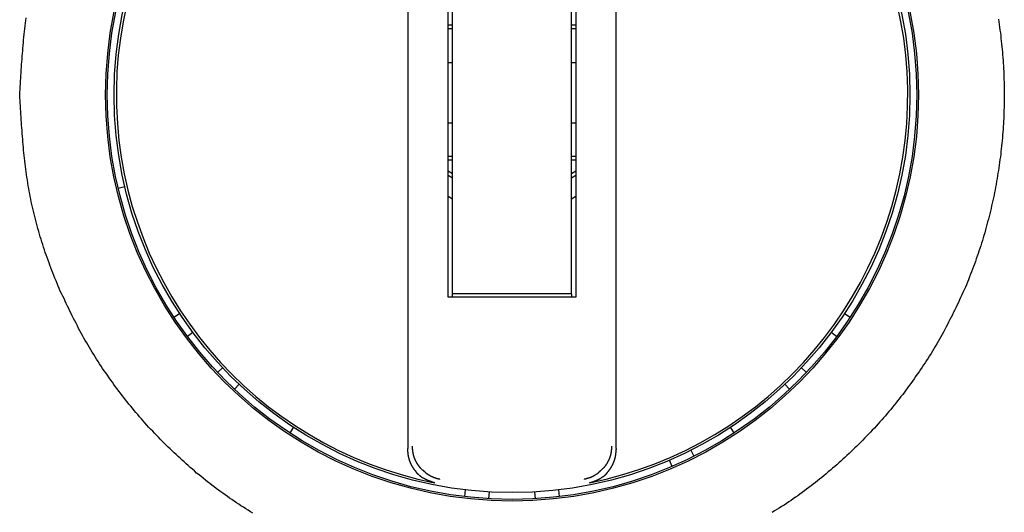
# Model space of a CAD drawing. Header units: millimetres. Extents: x 7187 to 8806, y -3756 to -2918.
# Tile 55 of 250: x 7465 to 7494, y -3241 to -3226. Entities that reach past the tile are written whole.
import ezdxf

# ---------------------------------------------------------------- set-up
doc = ezdxf.new("R2010")
doc.units = ezdxf.units.MM
doc.header["$LTSCALE"] = 3

msp = doc.modelspace()

# ---------------------------------------------------------------- linework, layer by layer
at = {"linetype": 'Continuous', "lineweight": 30}
for p, q in [((7476.103, -3217.89), (7476.103, -3238.963)), ((7482.303, -3238.963), (7482.303, -3217.89)), ((7477.303, -3234.455), (7477.303, -3219.226)), ((7477.435, -3234.355), (7477.435, -3219.208)), ((7480.97, -3234.355), (7480.97, -3219.208)), ((7481.103, -3219.226), (7481.103, -3234.455)), ((7477.435, -3226.353), (7477.303, -3226.353)), ((7481.103, -3226.353), (7480.97, -3226.353)), ((7477.435, -3226.458), (7477.303, -3226.458)), ((7481.103, -3226.458), (7480.97, -3226.458)), ((7477.303, -3227.456), (7477.435, -3227.456)), ((7480.97, -3227.456), (7481.103, -3227.456)), ((7477.303, -3229.256), (7477.435, -3229.256)), ((7480.97, -3229.256), (7481.103, -3229.256)), ((7477.303, -3230.255), (7477.435, -3230.255)), ((7477.303, -3230.359), (7477.435, -3230.359)), ((7480.97, -3230.255), (7481.103, -3230.255)), ((7480.97, -3230.359), (7481.103, -3230.359)), ((7477.435, -3230.777), (7477.303, -3230.696)), ((7481.103, -3230.696), (7480.97, -3230.777)), ((7477.303, -3230.814), (7477.435, -3230.892)), ((7480.97, -3230.892), (7481.103, -3230.814)), ((7467.474, -3231.2), (7467.671, -3231.154)), ((7477.303, -3231.446), (7477.435, -3231.527)), ((7480.97, -3231.527), (7481.103, -3231.446)), ((7481.103, -3234.455), (7477.303, -3234.455)), ((7480.97, -3234.355), (7477.435, -3234.355)), ((7477.435, -3234.455), (7477.435, -3234.355)), ((7480.97, -3234.355), (7480.97, -3234.455)), ((7469.13, -3235.045), (7469.299, -3234.934)), ((7489.106, -3234.934), (7489.275, -3235.045)), ((7469.701, -3235.507), (7469.539, -3235.628)), ((7488.867, -3235.628), (7488.705, -3235.507)), ((7470.432, -3236.693), (7470.58, -3236.554)), ((7487.826, -3236.554), (7487.973, -3236.693)), ((7471.075, -3237.049), (7470.936, -3237.197)), ((7487.469, -3237.197), (7487.331, -3237.049)), ((7472.695, -3238.33), (7472.584, -3238.499)), ((7485.821, -3238.499), (7485.71, -3238.33)), ((7476.103, -3238.995), (7476.103, -3238.963)), ((7482.303, -3238.963), (7482.303, -3238.995)), ((7484.526, -3239.013), (7484.617, -3239.194)), ((7483.971, -3239.495), (7483.891, -3239.309)), ((7477.798, -3240.396), (7477.822, -3240.196)), ((7478.519, -3240.257), (7478.507, -3240.459)), ((7479.898, -3240.459), (7479.886, -3240.257)), ((7480.584, -3240.196), (7480.607, -3240.396))]:
    msp.add_line(p, q, dxfattribs=at)
for points in [[(7464.542, -3228.431, 0), (7464.542, -3228.341, 0), (7464.552, -3228.261, 0), (7464.552, -3228.181, 0), (7464.562, -3228.101, 0), (7464.562, -3228.011, 0), (7464.572, -3227.931, 0), (7464.572, -3227.851, 0), (7464.582, -3227.771, 0), (7464.582, -3227.681, 0), (7464.592, -3227.601, 0), (7464.592, -3227.521, 0), (7464.602, -3227.441, 0), (7464.612, -3227.361, 0), (7464.612, -3227.271, 0), (7464.622, -3227.191, 0), (7464.632, -3227.111, 0), (7464.632, -3227.031, 0), (7464.642, -3226.951, 0), (7464.652, -3226.861, 0), (7464.652, -3226.781, 0), (7464.662, -3226.701, 0), (7464.672, -3226.621, 0), (7464.682, -3226.541, 0), (7464.692, -3226.461, 0), (7464.702, -3226.371, 0), (7464.712, -3226.291, 0), (7464.722, -3226.211, 0), (7464.732, -3226.131, 0)], [(7493.692, -3226.171, 0), (7493.702, -3226.251, 0), (7493.712, -3226.331, 0), (7493.722, -3226.411, 0), (7493.732, -3226.501, 0), (7493.752, -3226.581, 0), (7493.762, -3226.661, 0), (7493.762, -3226.741, 0), (7493.772, -3226.821, 0), (7493.782, -3226.901, 0), (7493.792, -3226.991, 0), (7493.802, -3227.071, 0), (7493.812, -3227.151, 0), (7493.812, -3227.231, 0), (7493.822, -3227.311, 0), (7493.832, -3227.401, 0), (7493.832, -3227.481, 0), (7493.842, -3227.561, 0), (7493.842, -3227.641, 0), (7493.852, -3227.731, 0), (7493.852, -3227.811, 0), (7493.852, -3227.891, 0), (7493.852, -3227.971, 0), (7493.862, -3228.051, 0), (7493.862, -3228.141, 0), (7493.862, -3228.221, 0), (7493.862, -3228.301, 0), (7493.862, -3228.381, 0), (7493.862, -3228.471, 0), (7493.862, -3228.551, 0), (7493.862, -3228.631, 0), (7493.862, -3228.711, 0), (7493.862, -3228.801, 0), (7493.852, -3228.881, 0), (7493.852, -3228.961, 0), (7493.852, -3229.041, 0), (7493.852, -3229.121, 0), (7493.842, -3229.211, 0), (7493.842, -3229.291, 0), (7493.832, -3229.371, 0), (7493.832, -3229.451, 0), (7493.822, -3229.541, 0), (7493.812, -3229.621, 0), (7493.812, -3229.701, 0), (7493.802, -3229.781, 0), (7493.792, -3229.861, 0), (7493.782, -3229.951, 0), (7493.772, -3230.031, 0), (7493.762, -3230.111, 0), (7493.762, -3230.191, 0), (7493.752, -3230.271, 0), (7493.732, -3230.351, 0), (7493.722, -3230.441, 0), (7493.712, -3230.521, 0), (7493.702, -3230.601, 0), (7493.692, -3230.681, 0), (7493.672, -3230.761, 0), (7493.662, -3230.841, 0), (7493.652, -3230.921, 0), (7493.632, -3231.001, 0), (7493.622, -3231.091, 0), (7493.602, -3231.171, 0), (7493.592, -3231.251, 0), (7493.572, -3231.331, 0), (7493.562, -3231.411, 0), (7493.542, -3231.491, 0), (7493.522, -3231.571, 0), (7493.502, -3231.651, 0), (7493.482, -3231.731, 0), (7493.472, -3231.811, 0), (7493.452, -3231.891, 0), (7493.432, -3231.971, 0), (7493.412, -3232.051, 0), (7493.392, -3232.131, 0), (7493.362, -3232.211, 0), (7493.342, -3232.291, 0), (7493.322, -3232.371, 0), (7493.302, -3232.451, 0), (7493.282, -3232.531, 0), (7493.252, -3232.611, 0), (7493.232, -3232.681, 0), (7493.212, -3232.761, 0), (7493.182, -3232.841, 0), (7493.162, -3232.921, 0), (7493.132, -3233.001, 0), (7493.102, -3233.081, 0), (7493.082, -3233.151, 0), (7493.052, -3233.231, 0), (7493.022, -3233.311, 0), (7493.002, -3233.391, 0), (7492.972, -3233.471, 0), (7492.942, -3233.541, 0), (7492.912, -3233.621, 0), (7492.882, -3233.701, 0), (7492.852, -3233.771, 0), (7492.822, -3233.851, 0), (7492.792, -3233.931, 0), (7492.762, -3234.001, 0), (7492.732, -3234.081, 0), (7492.702, -3234.151, 0), (7492.662, -3234.231, 0), (7492.632, -3234.311, 0), (7492.602, -3234.381, 0), (7492.562, -3234.461, 0), (7492.532, -3234.531, 0), (7492.502, -3234.611, 0), (7492.462, -3234.681, 0), (7492.432, -3234.751, 0), (7492.392, -3234.831, 0), (7492.352, -3234.901, 0), (7492.322, -3234.981, 0), (7492.282, -3235.051, 0), (7492.242, -3235.121, 0), (7492.202, -3235.201, 0), (7492.172, -3235.271, 0), (7492.132, -3235.341, 0), (7492.092, -3235.411, 0), (7492.052, -3235.491, 0), (7492.012, -3235.561, 0), (7491.972, -3235.631, 0), (7491.932, -3235.701, 0), (7491.892, -3235.771, 0), (7491.852, -3235.841, 0), (7491.802, -3235.921, 0), (7491.762, -3235.991, 0), (7491.722, -3236.061, 0), (7491.682, -3236.131, 0), (7491.632, -3236.201, 0), (7491.592, -3236.271, 0), (7491.542, -3236.341, 0), (7491.502, -3236.411, 0), (7491.452, -3236.471, 0), (7491.412, -3236.541, 0), (7491.362, -3236.611, 0), (7491.322, -3236.681, 0), (7491.272, -3236.751, 0), (7491.222, -3236.811, 0), (7491.182, -3236.881, 0), (7491.132, -3236.951, 0), (7491.082, -3237.021, 0), (7491.032, -3237.081, 0), (7490.982, -3237.151, 0), (7490.932, -3237.221, 0), (7490.892, -3237.281, 0), (7490.842, -3237.351, 0), (7490.782, -3237.411, 0), (7490.732, -3237.481, 0), (7490.682, -3237.541, 0), (7490.632, -3237.611, 0), (7490.582, -3237.671, 0), (7490.532, -3237.731, 0), (7490.482, -3237.801, 0), (7490.422, -3237.861, 0), (7490.372, -3237.921, 0), (7490.322, -3237.991, 0), (7490.262, -3238.051, 0), (7490.212, -3238.111, 0), (7490.152, -3238.171, 0), (7490.102, -3238.231, 0), (7490.042, -3238.291, 0), (7489.992, -3238.351, 0), (7489.932, -3238.411, 0), (7489.882, -3238.471, 0), (7489.822, -3238.531, 0), (7489.762, -3238.591, 0), (7489.702, -3238.651, 0), (7489.652, -3238.711, 0), (7489.592, -3238.771, 0), (7489.532, -3238.831, 0), (7489.472, -3238.891, 0), (7489.412, -3238.941, 0), (7489.352, -3239.001, 0), (7489.292, -3239.061, 0), (7489.242, -3239.111, 0), (7489.172, -3239.171, 0), (7489.112, -3239.231, 0), (7489.052, -3239.281, 0), (7488.992, -3239.341, 0), (7488.932, -3239.391, 0), (7488.872, -3239.451, 0), (7488.812, -3239.501, 0), (7488.742, -3239.551, 0), (7488.682, -3239.611, 0), (7488.622, -3239.661, 0), (7488.562, -3239.711, 0), (7488.492, -3239.771, 0), (7488.432, -3239.821, 0), (7488.362, -3239.871, 0), (7488.302, -3239.921, 0), (7488.242, -3239.971, 0), (7488.172, -3240.021, 0), (7488.112, -3240.071, 0), (7488.042, -3240.121, 0), (7487.972, -3240.171, 0), (7487.912, -3240.221, 0), (7487.842, -3240.271, 0), (7487.772, -3240.321, 0), (7487.712, -3240.371, 0), (7487.642, -3240.411, 0), (7487.572, -3240.461, 0), (7487.512, -3240.511, 0), (7487.442, -3240.551, 0), (7487.372, -3240.601, 0), (7487.302, -3240.651, 0), (7487.232, -3240.691, 0), (7487.162, -3240.741, 0), (7487.092, -3240.781, 0), (7487.022, -3240.821, 0), (7486.952, -3240.871, 0)], [(7471.482, -3240.891, 0), (7471.412, -3240.851, 0), (7471.342, -3240.801, 0), (7471.272, -3240.761, 0), (7471.202, -3240.711, 0), (7471.132, -3240.671, 0), (7471.072, -3240.621, 0), (7471.002, -3240.581, 0), (7470.932, -3240.531, 0), (7470.862, -3240.481, 0), (7470.792, -3240.441, 0), (7470.732, -3240.391, 0), (7470.662, -3240.341, 0), (7470.592, -3240.291, 0), (7470.532, -3240.251, 0), (7470.462, -3240.201, 0), (7470.392, -3240.151, 0), (7470.332, -3240.101, 0), (7470.262, -3240.051, 0), (7470.202, -3240.001, 0), (7470.132, -3239.951, 0), (7470.072, -3239.901, 0), (7470.002, -3239.841, 0), (7469.942, -3239.791, 0), (7469.882, -3239.741, 0), (7469.812, -3239.691, 0), (7469.752, -3239.631, 0), (7469.692, -3239.581, 0), (7469.622, -3239.531, 0), (7469.562, -3239.471, 0), (7469.502, -3239.421, 0), (7469.442, -3239.361, 0), (7469.382, -3239.311, 0), (7469.322, -3239.251, 0), (7469.262, -3239.201, 0), (7469.202, -3239.141, 0), (7469.142, -3239.091, 0), (7469.082, -3239.031, 0), (7469.022, -3238.971, 0), (7468.962, -3238.921, 0), (7468.902, -3238.861, 0), (7468.842, -3238.801, 0), (7468.782, -3238.741, 0), (7468.722, -3238.681, 0), (7468.672, -3238.621, 0), (7468.612, -3238.561, 0), (7468.552, -3238.501, 0), (7468.502, -3238.441, 0), (7468.442, -3238.381, 0), (7468.382, -3238.321, 0), (7468.332, -3238.261, 0), (7468.272, -3238.201, 0), (7468.222, -3238.141, 0), (7468.172, -3238.081, 0), (7468.112, -3238.021, 0), (7468.062, -3237.951, 0), (7468.002, -3237.891, 0), (7467.952, -3237.831, 0), (7467.902, -3237.761, 0), (7467.852, -3237.701, 0), (7467.792, -3237.641, 0), (7467.742, -3237.571, 0), (7467.692, -3237.511, 0), (7467.642, -3237.441, 0), (7467.592, -3237.381, 0), (7467.542, -3237.311, 0), (7467.492, -3237.251, 0), (7467.442, -3237.181, 0), (7467.392, -3237.121, 0), (7467.342, -3237.051, 0), (7467.302, -3236.981, 0), (7467.252, -3236.921, 0), (7467.202, -3236.851, 0), (7467.152, -3236.781, 0), (7467.112, -3236.711, 0), (7467.062, -3236.651, 0), (7467.012, -3236.581, 0), (7466.972, -3236.511, 0), (7466.922, -3236.441, 0), (7466.882, -3236.371, 0), (7466.832, -3236.301, 0), (7466.792, -3236.231, 0), (7466.752, -3236.161, 0), (7466.702, -3236.091, 0), (7466.662, -3236.021, 0), (7466.622, -3235.951, 0), (7466.582, -3235.881, 0), (7466.542, -3235.811, 0), (7466.492, -3235.741, 0), (7466.452, -3235.671, 0), (7466.412, -3235.591, 0), (7466.372, -3235.521, 0), (7466.332, -3235.451, 0), (7466.292, -3235.381, 0), (7466.262, -3235.311, 0), (7466.222, -3235.231, 0), (7466.182, -3235.161, 0), (7466.142, -3235.091, 0), (7466.102, -3235.011, 0), (7466.072, -3234.941, 0), (7466.032, -3234.871, 0), (7466.002, -3234.791, 0), (7465.962, -3234.721, 0), (7465.922, -3234.641, 0), (7465.892, -3234.571, 0), (7465.862, -3234.491, 0), (7465.822, -3234.421, 0), (7465.792, -3234.341, 0), (7465.752, -3234.271, 0), (7465.722, -3234.191, 0), (7465.692, -3234.121, 0), (7465.662, -3234.041, 0), (7465.632, -3233.961, 0), (7465.592, -3233.891, 0), (7465.562, -3233.811, 0), (7465.532, -3233.731, 0), (7465.502, -3233.661, 0), (7465.472, -3233.581, 0), (7465.442, -3233.501, 0), (7465.422, -3233.431, 0), (7465.392, -3233.351, 0), (7465.362, -3233.271, 0), (7465.332, -3233.191, 0), (7465.302, -3233.121, 0), (7465.282, -3233.041, 0), (7465.252, -3232.961, 0), (7465.232, -3232.881, 0), (7465.202, -3232.801, 0), (7465.182, -3232.721, 0), (7465.152, -3232.651, 0), (7465.132, -3232.571, 0), (7465.112, -3232.491, 0), (7465.082, -3232.411, 0), (7465.062, -3232.331, 0), (7465.042, -3232.251, 0), (7465.022, -3232.171, 0), (7465.002, -3232.091, 0), (7464.982, -3232.011, 0), (7464.962, -3231.931, 0), (7464.942, -3231.851, 0), (7464.922, -3231.771, 0), (7464.902, -3231.691, 0), (7464.882, -3231.611, 0), (7464.872, -3231.531, 0), (7464.852, -3231.451, 0), (7464.842, -3231.371, 0), (7464.822, -3231.291, 0), (7464.812, -3231.211, 0), (7464.792, -3231.131, 0), (7464.782, -3231.051, 0), (7464.772, -3230.961, 0), (7464.752, -3230.881, 0), (7464.742, -3230.801, 0), (7464.732, -3230.721, 0), (7464.722, -3230.641, 0), (7464.712, -3230.561, 0), (7464.702, -3230.481, 0), (7464.692, -3230.391, 0), (7464.682, -3230.311, 0), (7464.672, -3230.231, 0), (7464.662, -3230.151, 0), (7464.652, -3230.071, 0), (7464.652, -3229.991, 0), (7464.642, -3229.901, 0), (7464.632, -3229.821, 0), (7464.632, -3229.741, 0), (7464.622, -3229.661, 0), (7464.612, -3229.581, 0), (7464.612, -3229.491, 0), (7464.602, -3229.411, 0), (7464.592, -3229.331, 0), (7464.592, -3229.251, 0), (7464.582, -3229.171, 0), (7464.582, -3229.081, 0), (7464.572, -3229.001, 0), (7464.572, -3228.921, 0), (7464.562, -3228.841, 0), (7464.562, -3228.751, 0), (7464.552, -3228.671, 0), (7464.552, -3228.591, 0), (7464.542, -3228.511, 0), (7464.542, -3228.431, 0)], [(7477.052, -3239.881, 0), (7477.052, -3239.881, 0), (7477.052, -3239.871, 0), (7477.042, -3239.871, 0), (7477.042, -3239.871, 0), (7477.042, -3239.871, 0), (7477.032, -3239.871, 0), (7477.032, -3239.871, 0), (7477.032, -3239.871, 0), (7477.022, -3239.871, 0), (7477.022, -3239.871, 0), (7477.022, -3239.871, 0), (7477.012, -3239.871, 0), (7477.012, -3239.871, 0), (7477.012, -3239.871, 0), (7477.002, -3239.871, 0), (7477.002, -3239.861, 0), (7477.002, -3239.861, 0), (7476.992, -3239.861, 0), (7476.992, -3239.861, 0), (7476.992, -3239.861, 0), (7476.982, -3239.861, 0), (7476.982, -3239.861, 0), (7476.982, -3239.861, 0), (7476.972, -3239.861, 0), (7476.972, -3239.861, 0), (7476.972, -3239.861, 0), (7476.972, -3239.861, 0), (7476.962, -3239.851, 0), (7476.962, -3239.851, 0), (7476.962, -3239.851, 0), (7476.952, -3239.851, 0), (7476.952, -3239.851, 0), (7476.952, -3239.851, 0), (7476.942, -3239.851, 0), (7476.942, -3239.851, 0), (7476.942, -3239.851, 0), (7476.932, -3239.851, 0), (7476.932, -3239.841, 0), (7476.932, -3239.841, 0), (7476.922, -3239.841, 0), (7476.922, -3239.841, 0), (7476.922, -3239.841, 0), (7476.912, -3239.841, 0), (7476.912, -3239.841, 0), (7476.912, -3239.841, 0), (7476.902, -3239.841, 0), (7476.902, -3239.831, 0), (7476.902, -3239.831, 0), (7476.902, -3239.831, 0), (7476.892, -3239.831, 0), (7476.892, -3239.831, 0), (7476.892, -3239.831, 0), (7476.882, -3239.831, 0), (7476.882, -3239.831, 0), (7476.882, -3239.831, 0), (7476.872, -3239.821, 0), (7476.872, -3239.821, 0), (7476.872, -3239.821, 0), (7476.862, -3239.821, 0), (7476.862, -3239.821, 0), (7476.862, -3239.821, 0), (7476.852, -3239.821, 0), (7476.852, -3239.821, 0), (7476.852, -3239.811, 0), (7476.852, -3239.811, 0), (7476.842, -3239.811, 0), (7476.842, -3239.811, 0), (7476.842, -3239.811, 0), (7476.832, -3239.811, 0), (7476.832, -3239.811, 0), (7476.832, -3239.801, 0), (7476.822, -3239.801, 0), (7476.822, -3239.801, 0), (7476.822, -3239.801, 0), (7476.812, -3239.801, 0), (7476.812, -3239.801, 0), (7476.812, -3239.801, 0), (7476.812, -3239.801, 0), (7476.802, -3239.791, 0), (7476.802, -3239.791, 0), (7476.802, -3239.791, 0), (7476.792, -3239.791, 0), (7476.792, -3239.791, 0), (7476.792, -3239.791, 0), (7476.782, -3239.781, 0), (7476.782, -3239.781, 0), (7476.782, -3239.781, 0), (7476.782, -3239.781, 0), (7476.772, -3239.781, 0), (7476.772, -3239.781, 0), (7476.772, -3239.781, 0), (7476.762, -3239.771, 0), (7476.762, -3239.771, 0), (7476.762, -3239.771, 0), (7476.752, -3239.771, 0), (7476.752, -3239.771, 0), (7476.752, -3239.771, 0), (7476.752, -3239.761, 0), (7476.742, -3239.761, 0), (7476.742, -3239.761, 0), (7476.742, -3239.761, 0), (7476.732, -3239.761, 0), (7476.732, -3239.761, 0), (7476.732, -3239.751, 0), (7476.732, -3239.751, 0), (7476.722, -3239.751, 0), (7476.722, -3239.751, 0), (7476.722, -3239.751, 0), (7476.712, -3239.751, 0), (7476.712, -3239.741, 0), (7476.712, -3239.741, 0), (7476.712, -3239.741, 0), (7476.702, -3239.741, 0), (7476.702, -3239.741, 0), (7476.702, -3239.731, 0), (7476.692, -3239.731, 0), (7476.692, -3239.731, 0), (7476.692, -3239.731, 0), (7476.692, -3239.731, 0), (7476.682, -3239.731, 0), (7476.682, -3239.721, 0), (7476.682, -3239.721, 0), (7476.682, -3239.721, 0), (7476.672, -3239.721, 0), (7476.672, -3239.721, 0), (7476.672, -3239.711, 0), (7476.662, -3239.711, 0), (7476.662, -3239.711, 0), (7476.662, -3239.711, 0), (7476.662, -3239.711, 0), (7476.652, -3239.701, 0), (7476.652, -3239.701, 0), (7476.652, -3239.701, 0), (7476.652, -3239.701, 0), (7476.642, -3239.701, 0), (7476.642, -3239.701, 0), (7476.642, -3239.691, 0), (7476.632, -3239.691, 0), (7476.632, -3239.691, 0), (7476.632, -3239.691, 0), (7476.632, -3239.691, 0), (7476.622, -3239.681, 0), (7476.622, -3239.681, 0), (7476.622, -3239.681, 0), (7476.622, -3239.681, 0), (7476.612, -3239.671, 0), (7476.612, -3239.671, 0), (7476.612, -3239.671, 0), (7476.612, -3239.671, 0), (7476.602, -3239.671, 0), (7476.602, -3239.661, 0), (7476.602, -3239.661, 0), (7476.602, -3239.661, 0), (7476.592, -3239.661, 0), (7476.592, -3239.661, 0), (7476.592, -3239.651, 0), (7476.592, -3239.651, 0), (7476.582, -3239.651, 0), (7476.582, -3239.651, 0), (7476.582, -3239.641, 0), (7476.582, -3239.641, 0), (7476.572, -3239.641, 0), (7476.572, -3239.641, 0), (7476.572, -3239.641, 0), (7476.572, -3239.631, 0), (7476.562, -3239.631, 0), (7476.562, -3239.631, 0), (7476.562, -3239.631, 0), (7476.562, -3239.621, 0), (7476.552, -3239.621, 0), (7476.552, -3239.621, 0), (7476.552, -3239.621, 0), (7476.552, -3239.621, 0), (7476.542, -3239.611, 0), (7476.542, -3239.611, 0), (7476.542, -3239.611, 0), (7476.542, -3239.611, 0), (7476.532, -3239.601, 0), (7476.532, -3239.601, 0), (7476.532, -3239.601, 0), (7476.532, -3239.601, 0), (7476.522, -3239.591, 0), (7476.522, -3239.591, 0), (7476.522, -3239.591, 0), (7476.522, -3239.591, 0), (7476.522, -3239.591, 0), (7476.512, -3239.581, 0), (7476.512, -3239.581, 0), (7476.512, -3239.581, 0), (7476.512, -3239.581, 0), (7476.502, -3239.571, 0), (7476.502, -3239.571, 0), (7476.502, -3239.571, 0), (7476.502, -3239.571, 0), (7476.492, -3239.561, 0), (7476.492, -3239.561, 0), (7476.492, -3239.561, 0), (7476.492, -3239.561, 0), (7476.492, -3239.551, 0), (7476.482, -3239.551, 0), (7476.482, -3239.551, 0), (7476.482, -3239.551, 0), (7476.482, -3239.541, 0), (7476.482, -3239.541, 0), (7476.472, -3239.541, 0), (7476.472, -3239.541, 0), (7476.472, -3239.531, 0), (7476.472, -3239.531, 0), (7476.462, -3239.531, 0), (7476.462, -3239.531, 0), (7476.462, -3239.521, 0), (7476.462, -3239.521, 0), (7476.462, -3239.521, 0), (7476.452, -3239.511, 0), (7476.452, -3239.511, 0), (7476.452, -3239.511, 0), (7476.452, -3239.511, 0), (7476.452, -3239.501, 0), (7476.442, -3239.501, 0), (7476.442, -3239.501, 0), (7476.442, -3239.501, 0), (7476.442, -3239.491, 0), (7476.442, -3239.491, 0), (7476.432, -3239.491, 0), (7476.432, -3239.491, 0), (7476.432, -3239.481, 0), (7476.432, -3239.481, 0), (7476.432, -3239.481, 0), (7476.422, -3239.471, 0), (7476.422, -3239.471, 0), (7476.422, -3239.471, 0), (7476.422, -3239.471, 0), (7476.422, -3239.461, 0), (7476.412, -3239.461, 0), (7476.412, -3239.461, 0), (7476.412, -3239.461, 0), (7476.412, -3239.451, 0), (7476.412, -3239.451, 0), (7476.402, -3239.451, 0), (7476.402, -3239.441, 0), (7476.402, -3239.441, 0), (7476.402, -3239.441, 0), (7476.402, -3239.441, 0), (7476.402, -3239.431, 0), (7476.392, -3239.431, 0), (7476.392, -3239.431, 0), (7476.392, -3239.421, 0), (7476.392, -3239.421, 0), (7476.392, -3239.421, 0), (7476.382, -3239.421, 0), (7476.382, -3239.411, 0), (7476.382, -3239.411, 0), (7476.382, -3239.411, 0), (7476.382, -3239.401, 0), (7476.382, -3239.401, 0), (7476.372, -3239.401, 0), (7476.372, -3239.401, 0), (7476.372, -3239.391, 0), (7476.372, -3239.391, 0), (7476.372, -3239.391, 0), (7476.372, -3239.381, 0), (7476.362, -3239.381, 0), (7476.362, -3239.381, 0), (7476.362, -3239.381, 0), (7476.362, -3239.371, 0), (7476.362, -3239.371, 0), (7476.362, -3239.371, 0), (7476.352, -3239.361, 0), (7476.352, -3239.361, 0), (7476.352, -3239.361, 0), (7476.352, -3239.361, 0), (7476.352, -3239.351, 0), (7476.352, -3239.351, 0), (7476.352, -3239.351, 0), (7476.342, -3239.341, 0), (7476.342, -3239.341, 0), (7476.342, -3239.341, 0), (7476.342, -3239.331, 0), (7476.342, -3239.331, 0), (7476.342, -3239.331, 0), (7476.332, -3239.331, 0), (7476.332, -3239.321, 0), (7476.332, -3239.321, 0), (7476.332, -3239.321, 0), (7476.332, -3239.311, 0), (7476.332, -3239.311, 0), (7476.332, -3239.311, 0), (7476.322, -3239.301, 0), (7476.322, -3239.301, 0), (7476.322, -3239.301, 0), (7476.322, -3239.301, 0), (7476.322, -3239.291, 0), (7476.322, -3239.291, 0), (7476.322, -3239.291, 0), (7476.322, -3239.281, 0), (7476.312, -3239.281, 0), (7476.312, -3239.281, 0), (7476.312, -3239.271, 0), (7476.312, -3239.271, 0), (7476.312, -3239.271, 0), (7476.312, -3239.261, 0), (7476.312, -3239.261, 0), (7476.312, -3239.261, 0), (7476.302, -3239.251, 0), (7476.302, -3239.251, 0), (7476.302, -3239.251, 0), (7476.302, -3239.251, 0), (7476.302, -3239.241, 0), (7476.302, -3239.241, 0), (7476.302, -3239.241, 0), (7476.302, -3239.231, 0), (7476.292, -3239.231, 0), (7476.292, -3239.231, 0), (7476.292, -3239.221, 0), (7476.292, -3239.221, 0), (7476.292, -3239.221, 0), (7476.292, -3239.211, 0), (7476.292, -3239.211, 0), (7476.292, -3239.211, 0), (7476.292, -3239.201, 0), (7476.282, -3239.201, 0), (7476.282, -3239.201, 0), (7476.282, -3239.201, 0), (7476.282, -3239.191, 0), (7476.282, -3239.191, 0), (7476.282, -3239.191, 0), (7476.282, -3239.181, 0), (7476.282, -3239.181, 0), (7476.282, -3239.181, 0), (7476.282, -3239.171, 0), (7476.282, -3239.171, 0), (7476.272, -3239.171, 0), (7476.272, -3239.161, 0), (7476.272, -3239.161, 0), (7476.272, -3239.161, 0), (7476.272, -3239.151, 0), (7476.272, -3239.151, 0), (7476.272, -3239.151, 0), (7476.272, -3239.141, 0), (7476.272, -3239.141, 0), (7476.272, -3239.141, 0), (7476.272, -3239.131, 0), (7476.272, -3239.131, 0), (7476.272, -3239.131, 0), (7476.262, -3239.121, 0), (7476.262, -3239.121, 0), (7476.262, -3239.121, 0), (7476.262, -3239.111, 0), (7476.262, -3239.111, 0), (7476.262, -3239.111, 0), (7476.262, -3239.101, 0), (7476.262, -3239.101, 0), (7476.262, -3239.101, 0), (7476.262, -3239.101, 0), (7476.262, -3239.091, 0), (7476.262, -3239.091, 0), (7476.262, -3239.091, 0), (7476.262, -3239.081, 0), (7476.262, -3239.081, 0), (7476.262, -3239.081, 0), (7476.252, -3239.071, 0), (7476.252, -3239.071, 0), (7476.252, -3239.071, 0), (7476.252, -3239.061, 0), (7476.252, -3239.061, 0), (7476.252, -3239.061, 0), (7476.252, -3239.051, 0), (7476.252, -3239.051, 0), (7476.252, -3239.051, 0), (7476.252, -3239.041, 0), (7476.252, -3239.041, 0), (7476.252, -3239.041, 0), (7476.252, -3239.031, 0), (7476.252, -3239.031, 0), (7476.252, -3239.031, 0), (7476.252, -3239.021, 0), (7476.252, -3239.021, 0), (7476.252, -3239.021, 0), (7476.252, -3239.011, 0), (7476.252, -3239.011, 0), (7476.252, -3239.011, 0), (7476.252, -3239.001, 0), (7476.252, -3239.001, 0), (7476.252, -3239.001, 0), (7476.252, -3238.991, 0), (7476.242, -3238.991, 0), (7476.242, -3238.991, 0), (7476.242, -3238.981, 0), (7476.242, -3238.981, 0), (7476.242, -3238.981, 0), (7476.242, -3238.971, 0), (7476.242, -3238.971, 0), (7476.242, -3238.971, 0), (7476.242, -3238.961, 0), (7476.242, -3238.961, 0), (7476.242, -3238.961, 0), (7476.242, -3238.951, 0), (7476.242, -3238.951, 0), (7476.242, -3238.951, 0), (7476.242, -3238.941, 0), (7476.242, -3238.941, 0), (7476.242, -3238.941, 0), (7476.242, -3238.931, 0), (7476.242, -3238.931, 0), (7476.242, -3238.931, 0), (7476.242, -3238.921, 0), (7476.242, -3238.921, 0), (7476.242, -3238.921, 0), (7476.242, -3238.911, 0), (7476.242, -3238.911, 0), (7476.242, -3238.911, 0), (7476.242, -3238.901, 0), (7476.242, -3238.901, 0), (7476.242, -3238.901, 0), (7476.242, -3238.891, 0)], [(7482.162, -3238.891, 0), (7482.162, -3238.901, 0), (7482.162, -3238.901, 0), (7482.162, -3238.911, 0), (7482.162, -3238.911, 0), (7482.162, -3238.921, 0), (7482.162, -3238.921, 0), (7482.162, -3238.931, 0), (7482.162, -3238.931, 0), (7482.162, -3238.941, 0), (7482.162, -3238.941, 0), (7482.162, -3238.951, 0), (7482.162, -3238.951, 0), (7482.162, -3238.961, 0), (7482.162, -3238.961, 0), (7482.162, -3238.971, 0), (7482.162, -3238.971, 0), (7482.162, -3238.981, 0), (7482.162, -3238.981, 0), (7482.162, -3238.981, 0), (7482.162, -3238.991, 0), (7482.162, -3238.991, 0), (7482.162, -3239.001, 0), (7482.152, -3239.001, 0), (7482.152, -3239.011, 0), (7482.152, -3239.011, 0), (7482.152, -3239.021, 0), (7482.152, -3239.021, 0), (7482.152, -3239.031, 0), (7482.152, -3239.031, 0), (7482.152, -3239.041, 0), (7482.152, -3239.041, 0), (7482.152, -3239.051, 0), (7482.152, -3239.051, 0), (7482.152, -3239.061, 0), (7482.152, -3239.061, 0), (7482.152, -3239.071, 0), (7482.152, -3239.071, 0), (7482.152, -3239.081, 0), (7482.142, -3239.081, 0), (7482.142, -3239.091, 0), (7482.142, -3239.091, 0), (7482.142, -3239.091, 0), (7482.142, -3239.101, 0), (7482.142, -3239.101, 0), (7482.142, -3239.111, 0), (7482.142, -3239.111, 0), (7482.142, -3239.121, 0), (7482.142, -3239.121, 0), (7482.142, -3239.131, 0), (7482.132, -3239.131, 0), (7482.132, -3239.141, 0), (7482.132, -3239.141, 0), (7482.132, -3239.151, 0), (7482.132, -3239.151, 0), (7482.132, -3239.161, 0), (7482.132, -3239.161, 0), (7482.132, -3239.161, 0), (7482.132, -3239.171, 0), (7482.122, -3239.171, 0), (7482.122, -3239.181, 0), (7482.122, -3239.181, 0), (7482.122, -3239.191, 0), (7482.122, -3239.191, 0), (7482.122, -3239.201, 0), (7482.122, -3239.201, 0), (7482.112, -3239.211, 0), (7482.112, -3239.211, 0), (7482.112, -3239.221, 0), (7482.112, -3239.221, 0), (7482.112, -3239.221, 0), (7482.112, -3239.231, 0), (7482.102, -3239.231, 0), (7482.102, -3239.241, 0), (7482.102, -3239.241, 0), (7482.102, -3239.251, 0), (7482.102, -3239.251, 0), (7482.102, -3239.261, 0), (7482.092, -3239.261, 0), (7482.092, -3239.271, 0), (7482.092, -3239.271, 0), (7482.092, -3239.271, 0), (7482.092, -3239.281, 0), (7482.092, -3239.281, 0), (7482.082, -3239.291, 0), (7482.082, -3239.291, 0), (7482.082, -3239.301, 0), (7482.082, -3239.301, 0), (7482.082, -3239.311, 0), (7482.072, -3239.311, 0), (7482.072, -3239.311, 0), (7482.072, -3239.321, 0), (7482.072, -3239.321, 0), (7482.062, -3239.331, 0), (7482.062, -3239.331, 0), (7482.062, -3239.341, 0), (7482.062, -3239.341, 0), (7482.062, -3239.341, 0), (7482.052, -3239.351, 0), (7482.052, -3239.351, 0), (7482.052, -3239.361, 0), (7482.052, -3239.361, 0), (7482.042, -3239.371, 0), (7482.042, -3239.371, 0), (7482.042, -3239.371, 0), (7482.042, -3239.381, 0), (7482.042, -3239.381, 0), (7482.032, -3239.391, 0), (7482.032, -3239.391, 0), (7482.032, -3239.401, 0), (7482.032, -3239.401, 0), (7482.022, -3239.401, 0), (7482.022, -3239.411, 0), (7482.022, -3239.411, 0), (7482.022, -3239.421, 0), (7482.012, -3239.421, 0), (7482.012, -3239.421, 0), (7482.012, -3239.431, 0), (7482.012, -3239.431, 0), (7482.002, -3239.441, 0), (7482.002, -3239.441, 0), (7482.002, -3239.441, 0), (7482.002, -3239.451, 0), (7481.992, -3239.451, 0), (7481.992, -3239.461, 0), (7481.992, -3239.461, 0), (7481.982, -3239.461, 0), (7481.982, -3239.471, 0), (7481.982, -3239.471, 0), (7481.982, -3239.481, 0), (7481.972, -3239.481, 0), (7481.972, -3239.481, 0), (7481.972, -3239.491, 0), (7481.962, -3239.491, 0), (7481.962, -3239.501, 0), (7481.962, -3239.501, 0), (7481.962, -3239.501, 0), (7481.952, -3239.511, 0), (7481.952, -3239.511, 0), (7481.952, -3239.511, 0), (7481.942, -3239.521, 0), (7481.942, -3239.521, 0), (7481.942, -3239.531, 0), (7481.932, -3239.531, 0), (7481.932, -3239.531, 0), (7481.932, -3239.541, 0), (7481.932, -3239.541, 0), (7481.922, -3239.541, 0), (7481.922, -3239.551, 0), (7481.922, -3239.551, 0), (7481.912, -3239.561, 0), (7481.912, -3239.561, 0), (7481.912, -3239.561, 0), (7481.902, -3239.571, 0), (7481.902, -3239.571, 0), (7481.902, -3239.571, 0), (7481.892, -3239.581, 0), (7481.892, -3239.581, 0), (7481.892, -3239.581, 0), (7481.882, -3239.591, 0), (7481.882, -3239.591, 0), (7481.882, -3239.591, 0), (7481.872, -3239.601, 0), (7481.872, -3239.601, 0), (7481.872, -3239.601, 0), (7481.862, -3239.611, 0), (7481.862, -3239.611, 0), (7481.862, -3239.611, 0), (7481.852, -3239.621, 0), (7481.852, -3239.621, 0), (7481.852, -3239.621, 0), (7481.842, -3239.631, 0), (7481.842, -3239.631, 0), (7481.832, -3239.631, 0), (7481.832, -3239.641, 0), (7481.832, -3239.641, 0), (7481.822, -3239.641, 0), (7481.822, -3239.651, 0), (7481.822, -3239.651, 0), (7481.812, -3239.651, 0), (7481.812, -3239.661, 0), (7481.812, -3239.661, 0), (7481.802, -3239.661, 0), (7481.802, -3239.671, 0), (7481.792, -3239.671, 0), (7481.792, -3239.671, 0), (7481.792, -3239.681, 0), (7481.782, -3239.681, 0), (7481.782, -3239.681, 0), (7481.782, -3239.681, 0), (7481.772, -3239.691, 0), (7481.772, -3239.691, 0), (7481.762, -3239.691, 0), (7481.762, -3239.701, 0), (7481.762, -3239.701, 0), (7481.752, -3239.701, 0), (7481.752, -3239.701, 0), (7481.742, -3239.711, 0), (7481.742, -3239.711, 0), (7481.742, -3239.711, 0), (7481.732, -3239.721, 0), (7481.732, -3239.721, 0), (7481.722, -3239.721, 0), (7481.722, -3239.721, 0), (7481.722, -3239.731, 0), (7481.712, -3239.731, 0), (7481.712, -3239.731, 0), (7481.702, -3239.731, 0), (7481.702, -3239.741, 0), (7481.702, -3239.741, 0), (7481.692, -3239.741, 0), (7481.692, -3239.741, 0), (7481.682, -3239.751, 0), (7481.682, -3239.751, 0), (7481.682, -3239.751, 0), (7481.672, -3239.751, 0), (7481.672, -3239.761, 0), (7481.662, -3239.761, 0), (7481.662, -3239.761, 0), (7481.662, -3239.761, 0), (7481.652, -3239.771, 0), (7481.652, -3239.771, 0), (7481.642, -3239.771, 0), (7481.642, -3239.771, 0), (7481.632, -3239.781, 0), (7481.632, -3239.781, 0), (7481.632, -3239.781, 0), (7481.622, -3239.781, 0), (7481.622, -3239.791, 0), (7481.612, -3239.791, 0), (7481.612, -3239.791, 0), (7481.602, -3239.791, 0), (7481.602, -3239.791, 0), (7481.602, -3239.801, 0), (7481.592, -3239.801, 0), (7481.592, -3239.801, 0), (7481.582, -3239.801, 0), (7481.582, -3239.801, 0), (7481.572, -3239.811, 0), (7481.572, -3239.811, 0), (7481.562, -3239.811, 0), (7481.562, -3239.811, 0), (7481.562, -3239.811, 0), (7481.552, -3239.821, 0), (7481.552, -3239.821, 0), (7481.542, -3239.821, 0), (7481.542, -3239.821, 0), (7481.532, -3239.821, 0), (7481.532, -3239.821, 0), (7481.522, -3239.831, 0), (7481.522, -3239.831, 0), (7481.522, -3239.831, 0), (7481.512, -3239.831, 0), (7481.512, -3239.831, 0), (7481.502, -3239.831, 0), (7481.502, -3239.831, 0), (7481.492, -3239.841, 0), (7481.492, -3239.841, 0), (7481.482, -3239.841, 0), (7481.482, -3239.841, 0), (7481.472, -3239.841, 0), (7481.472, -3239.841, 0), (7481.462, -3239.841, 0), (7481.462, -3239.851, 0), (7481.462, -3239.851, 0), (7481.452, -3239.851, 0), (7481.452, -3239.851, 0), (7481.442, -3239.851, 0), (7481.442, -3239.851, 0), (7481.432, -3239.851, 0), (7481.432, -3239.861, 0), (7481.422, -3239.861, 0), (7481.422, -3239.861, 0), (7481.412, -3239.861, 0), (7481.412, -3239.861, 0), (7481.402, -3239.861, 0), (7481.402, -3239.861, 0), (7481.402, -3239.861, 0), (7481.392, -3239.871, 0), (7481.392, -3239.871, 0), (7481.382, -3239.871, 0), (7481.382, -3239.871, 0), (7481.372, -3239.871, 0), (7481.372, -3239.871, 0), (7481.362, -3239.871, 0), (7481.362, -3239.871, 0), (7481.352, -3239.871, 0), (7481.352, -3239.881, 0)], [(7476.902, -3239.981, 0), (7476.892, -3239.981, 0), (7476.892, -3239.981, 0), (7476.882, -3239.981, 0), (7476.882, -3239.981, 0), (7476.882, -3239.971, 0), (7476.872, -3239.971, 0), (7476.872, -3239.971, 0), (7476.862, -3239.971, 0), (7476.862, -3239.971, 0), (7476.862, -3239.971, 0), (7476.852, -3239.971, 0), (7476.852, -3239.971, 0), (7476.842, -3239.961, 0), (7476.842, -3239.961, 0), (7476.832, -3239.961, 0), (7476.832, -3239.961, 0), (7476.832, -3239.961, 0), (7476.822, -3239.961, 0), (7476.822, -3239.961, 0), (7476.812, -3239.951, 0), (7476.812, -3239.951, 0), (7476.812, -3239.951, 0), (7476.802, -3239.951, 0), (7476.802, -3239.951, 0), (7476.792, -3239.951, 0), (7476.792, -3239.951, 0), (7476.792, -3239.941, 0), (7476.782, -3239.941, 0), (7476.782, -3239.941, 0), (7476.772, -3239.941, 0), (7476.772, -3239.941, 0), (7476.772, -3239.941, 0), (7476.762, -3239.941, 0), (7476.762, -3239.931, 0), (7476.752, -3239.931, 0), (7476.752, -3239.931, 0), (7476.752, -3239.931, 0), (7476.742, -3239.931, 0), (7476.742, -3239.931, 0), (7476.732, -3239.931, 0), (7476.732, -3239.921, 0), (7476.732, -3239.921, 0), (7476.722, -3239.921, 0), (7476.722, -3239.921, 0), (7476.712, -3239.921, 0), (7476.712, -3239.921, 0), (7476.712, -3239.921, 0), (7476.702, -3239.911, 0), (7476.702, -3239.911, 0), (7476.692, -3239.911, 0), (7476.692, -3239.911, 0), (7476.692, -3239.911, 0), (7476.682, -3239.911, 0), (7476.682, -3239.901, 0), (7476.672, -3239.901, 0), (7476.672, -3239.901, 0), (7476.672, -3239.901, 0), (7476.662, -3239.901, 0), (7476.662, -3239.891, 0), (7476.652, -3239.891, 0), (7476.652, -3239.891, 0), (7476.652, -3239.891, 0), (7476.642, -3239.891, 0), (7476.642, -3239.891, 0), (7476.642, -3239.881, 0), (7476.632, -3239.881, 0), (7476.632, -3239.881, 0), (7476.622, -3239.881, 0), (7476.622, -3239.881, 0), (7476.622, -3239.871, 0), (7476.612, -3239.871, 0), (7476.612, -3239.871, 0), (7476.602, -3239.871, 0), (7476.602, -3239.871, 0), (7476.602, -3239.861, 0), (7476.592, -3239.861, 0), (7476.592, -3239.861, 0), (7476.592, -3239.861, 0), (7476.582, -3239.861, 0), (7476.582, -3239.851, 0), (7476.572, -3239.851, 0), (7476.572, -3239.851, 0), (7476.572, -3239.851, 0), (7476.562, -3239.841, 0), (7476.562, -3239.841, 0), (7476.562, -3239.841, 0), (7476.552, -3239.841, 0), (7476.552, -3239.841, 0), (7476.542, -3239.831, 0), (7476.542, -3239.831, 0), (7476.542, -3239.831, 0), (7476.532, -3239.831, 0), (7476.532, -3239.821, 0), (7476.532, -3239.821, 0), (7476.522, -3239.821, 0), (7476.522, -3239.821, 0), (7476.522, -3239.811, 0), (7476.512, -3239.811, 0), (7476.512, -3239.811, 0), (7476.502, -3239.801, 0), (7476.502, -3239.801, 0), (7476.502, -3239.801, 0), (7476.492, -3239.801, 0), (7476.492, -3239.791, 0), (7476.492, -3239.791, 0), (7476.482, -3239.791, 0), (7476.482, -3239.791, 0), (7476.482, -3239.781, 0), (7476.472, -3239.781, 0), (7476.472, -3239.781, 0), (7476.472, -3239.771, 0), (7476.462, -3239.771, 0), (7476.462, -3239.771, 0), (7476.462, -3239.771, 0), (7476.452, -3239.761, 0), (7476.452, -3239.761, 0), (7476.452, -3239.761, 0), (7476.442, -3239.751, 0), (7476.442, -3239.751, 0), (7476.442, -3239.751, 0), (7476.432, -3239.741, 0), (7476.432, -3239.741, 0), (7476.432, -3239.741, 0), (7476.422, -3239.741, 0), (7476.422, -3239.731, 0), (7476.422, -3239.731, 0), (7476.412, -3239.731, 0), (7476.412, -3239.721, 0), (7476.412, -3239.721, 0), (7476.402, -3239.721, 0), (7476.402, -3239.711, 0), (7476.402, -3239.711, 0), (7476.392, -3239.711, 0), (7476.392, -3239.701, 0), (7476.392, -3239.701, 0), (7476.382, -3239.701, 0), (7476.382, -3239.691, 0), (7476.382, -3239.691, 0), (7476.372, -3239.691, 0), (7476.372, -3239.681, 0), (7476.372, -3239.681, 0), (7476.362, -3239.681, 0), (7476.362, -3239.671, 0), (7476.362, -3239.671, 0), (7476.352, -3239.671, 0), (7476.352, -3239.661, 0), (7476.352, -3239.661, 0), (7476.352, -3239.651, 0), (7476.342, -3239.651, 0), (7476.342, -3239.651, 0), (7476.342, -3239.641, 0), (7476.332, -3239.641, 0), (7476.332, -3239.641, 0), (7476.332, -3239.631, 0), (7476.322, -3239.631, 0), (7476.322, -3239.631, 0), (7476.322, -3239.621, 0), (7476.322, -3239.621, 0), (7476.312, -3239.611, 0), (7476.312, -3239.611, 0), (7476.312, -3239.611, 0), (7476.302, -3239.601, 0), (7476.302, -3239.601, 0), (7476.302, -3239.601, 0), (7476.302, -3239.591, 0), (7476.292, -3239.591, 0), (7476.292, -3239.581, 0), (7476.292, -3239.581, 0), (7476.282, -3239.581, 0), (7476.282, -3239.571, 0), (7476.282, -3239.571, 0), (7476.282, -3239.561, 0), (7476.272, -3239.561, 0), (7476.272, -3239.561, 0), (7476.272, -3239.551, 0), (7476.272, -3239.551, 0), (7476.262, -3239.541, 0), (7476.262, -3239.541, 0), (7476.262, -3239.541, 0), (7476.252, -3239.531, 0), (7476.252, -3239.531, 0), (7476.252, -3239.521, 0), (7476.252, -3239.521, 0), (7476.242, -3239.511, 0), (7476.242, -3239.511, 0), (7476.242, -3239.511, 0), (7476.242, -3239.501, 0), (7476.232, -3239.501, 0), (7476.232, -3239.491, 0), (7476.232, -3239.491, 0), (7476.232, -3239.481, 0), (7476.222, -3239.481, 0), (7476.222, -3239.481, 0), (7476.222, -3239.471, 0), (7476.222, -3239.471, 0), (7476.222, -3239.461, 0), (7476.212, -3239.461, 0), (7476.212, -3239.451, 0), (7476.212, -3239.451, 0), (7476.212, -3239.441, 0), (7476.202, -3239.441, 0), (7476.202, -3239.441, 0), (7476.202, -3239.431, 0), (7476.202, -3239.431, 0), (7476.202, -3239.421, 0), (7476.192, -3239.421, 0), (7476.192, -3239.411, 0), (7476.192, -3239.411, 0), (7476.192, -3239.401, 0), (7476.182, -3239.401, 0), (7476.182, -3239.391, 0), (7476.182, -3239.391, 0), (7476.182, -3239.381, 0), (7476.182, -3239.381, 0), (7476.172, -3239.371, 0), (7476.172, -3239.371, 0), (7476.172, -3239.371, 0), (7476.172, -3239.361, 0), (7476.172, -3239.361, 0), (7476.172, -3239.351, 0), (7476.162, -3239.351, 0), (7476.162, -3239.341, 0), (7476.162, -3239.341, 0), (7476.162, -3239.331, 0), (7476.162, -3239.331, 0), (7476.152, -3239.321, 0), (7476.152, -3239.321, 0), (7476.152, -3239.311, 0), (7476.152, -3239.311, 0), (7476.152, -3239.301, 0), (7476.152, -3239.301, 0), (7476.142, -3239.291, 0), (7476.142, -3239.291, 0), (7476.142, -3239.281, 0), (7476.142, -3239.281, 0), (7476.142, -3239.271, 0), (7476.142, -3239.271, 0), (7476.142, -3239.261, 0), (7476.132, -3239.251, 0), (7476.132, -3239.251, 0), (7476.132, -3239.241, 0), (7476.132, -3239.241, 0), (7476.132, -3239.231, 0), (7476.132, -3239.231, 0), (7476.132, -3239.221, 0), (7476.132, -3239.221, 0), (7476.122, -3239.211, 0), (7476.122, -3239.211, 0), (7476.122, -3239.201, 0), (7476.122, -3239.201, 0), (7476.122, -3239.191, 0), (7476.122, -3239.191, 0), (7476.122, -3239.181, 0), (7476.122, -3239.181, 0), (7476.122, -3239.171, 0), (7476.112, -3239.161, 0), (7476.112, -3239.161, 0), (7476.112, -3239.151, 0), (7476.112, -3239.151, 0), (7476.112, -3239.141, 0), (7476.112, -3239.141, 0), (7476.112, -3239.131, 0), (7476.112, -3239.131, 0), (7476.112, -3239.121, 0), (7476.112, -3239.121, 0), (7476.112, -3239.111, 0), (7476.112, -3239.101, 0), (7476.112, -3239.101, 0), (7476.112, -3239.091, 0), (7476.112, -3239.091, 0), (7476.112, -3239.081, 0), (7476.112, -3239.081, 0), (7476.102, -3239.071, 0), (7476.102, -3239.071, 0), (7476.102, -3239.061, 0), (7476.102, -3239.051, 0), (7476.102, -3239.051, 0), (7476.102, -3239.041, 0), (7476.102, -3239.041, 0), (7476.102, -3239.031, 0), (7476.102, -3239.031, 0), (7476.102, -3239.021, 0), (7476.102, -3239.021, 0), (7476.102, -3239.011, 0), (7476.102, -3239.001, 0), (7476.102, -3239.001, 0), (7476.102, -3238.991, 0)], [(7481.512, -3239.981, 0), (7481.512, -3239.981, 0), (7481.512, -3239.981, 0), (7481.522, -3239.981, 0), (7481.522, -3239.971, 0), (7481.532, -3239.971, 0), (7481.532, -3239.971, 0), (7481.542, -3239.971, 0), (7481.542, -3239.971, 0), (7481.552, -3239.971, 0), (7481.552, -3239.971, 0), (7481.562, -3239.961, 0), (7481.562, -3239.961, 0), (7481.562, -3239.961, 0), (7481.572, -3239.961, 0), (7481.572, -3239.961, 0), (7481.582, -3239.961, 0), (7481.582, -3239.961, 0), (7481.592, -3239.951, 0), (7481.592, -3239.951, 0), (7481.602, -3239.951, 0), (7481.602, -3239.951, 0), (7481.612, -3239.951, 0), (7481.612, -3239.951, 0), (7481.622, -3239.941, 0), (7481.622, -3239.941, 0), (7481.622, -3239.941, 0), (7481.632, -3239.941, 0), (7481.632, -3239.941, 0), (7481.642, -3239.941, 0), (7481.642, -3239.931, 0), (7481.652, -3239.931, 0), (7481.652, -3239.931, 0), (7481.662, -3239.931, 0), (7481.662, -3239.931, 0), (7481.662, -3239.931, 0), (7481.672, -3239.921, 0), (7481.672, -3239.921, 0), (7481.682, -3239.921, 0), (7481.682, -3239.921, 0), (7481.692, -3239.921, 0), (7481.692, -3239.921, 0), (7481.702, -3239.911, 0), (7481.702, -3239.911, 0), (7481.712, -3239.911, 0), (7481.712, -3239.911, 0), (7481.712, -3239.911, 0), (7481.722, -3239.901, 0), (7481.722, -3239.901, 0), (7481.732, -3239.901, 0), (7481.732, -3239.901, 0), (7481.742, -3239.901, 0), (7481.742, -3239.891, 0), (7481.742, -3239.891, 0), (7481.752, -3239.891, 0), (7481.752, -3239.891, 0), (7481.762, -3239.891, 0), (7481.762, -3239.881, 0), (7481.772, -3239.881, 0), (7481.772, -3239.881, 0), (7481.782, -3239.881, 0), (7481.782, -3239.881, 0), (7481.782, -3239.871, 0), (7481.792, -3239.871, 0), (7481.792, -3239.871, 0), (7481.802, -3239.871, 0), (7481.802, -3239.861, 0), (7481.812, -3239.861, 0), (7481.812, -3239.861, 0), (7481.812, -3239.861, 0), (7481.822, -3239.861, 0), (7481.822, -3239.851, 0), (7481.832, -3239.851, 0), (7481.832, -3239.851, 0), (7481.842, -3239.851, 0), (7481.842, -3239.841, 0), (7481.842, -3239.841, 0), (7481.852, -3239.841, 0), (7481.852, -3239.841, 0), (7481.862, -3239.831, 0), (7481.862, -3239.831, 0), (7481.862, -3239.831, 0), (7481.872, -3239.821, 0), (7481.872, -3239.821, 0), (7481.882, -3239.821, 0), (7481.882, -3239.821, 0), (7481.882, -3239.811, 0), (7481.892, -3239.811, 0), (7481.892, -3239.811, 0), (7481.902, -3239.801, 0), (7481.902, -3239.801, 0), (7481.902, -3239.801, 0), (7481.912, -3239.801, 0), (7481.912, -3239.791, 0), (7481.922, -3239.791, 0), (7481.922, -3239.791, 0), (7481.922, -3239.781, 0), (7481.932, -3239.781, 0), (7481.932, -3239.781, 0), (7481.942, -3239.771, 0), (7481.942, -3239.771, 0), (7481.942, -3239.771, 0), (7481.952, -3239.761, 0), (7481.952, -3239.761, 0), (7481.962, -3239.761, 0), (7481.962, -3239.751, 0), (7481.962, -3239.751, 0), (7481.972, -3239.751, 0), (7481.972, -3239.741, 0), (7481.972, -3239.741, 0), (7481.982, -3239.741, 0), (7481.982, -3239.731, 0), (7481.992, -3239.731, 0), (7481.992, -3239.731, 0), (7481.992, -3239.721, 0), (7482.002, -3239.721, 0), (7482.002, -3239.721, 0), (7482.002, -3239.711, 0), (7482.012, -3239.711, 0), (7482.012, -3239.701, 0), (7482.012, -3239.701, 0), (7482.022, -3239.701, 0), (7482.022, -3239.691, 0), (7482.032, -3239.691, 0), (7482.032, -3239.691, 0), (7482.032, -3239.681, 0), (7482.042, -3239.681, 0), (7482.042, -3239.671, 0), (7482.042, -3239.671, 0), (7482.052, -3239.671, 0), (7482.052, -3239.661, 0), (7482.052, -3239.661, 0), (7482.062, -3239.651, 0), (7482.062, -3239.651, 0), (7482.062, -3239.651, 0), (7482.072, -3239.641, 0), (7482.072, -3239.641, 0), (7482.072, -3239.631, 0), (7482.082, -3239.631, 0), (7482.082, -3239.621, 0), (7482.082, -3239.621, 0), (7482.092, -3239.621, 0), (7482.092, -3239.611, 0), (7482.092, -3239.611, 0), (7482.102, -3239.601, 0), (7482.102, -3239.601, 0), (7482.102, -3239.591, 0), (7482.112, -3239.591, 0), (7482.112, -3239.591, 0), (7482.112, -3239.581, 0), (7482.122, -3239.581, 0), (7482.122, -3239.571, 0), (7482.122, -3239.571, 0), (7482.132, -3239.561, 0), (7482.132, -3239.561, 0), (7482.132, -3239.551, 0), (7482.132, -3239.551, 0), (7482.142, -3239.541, 0), (7482.142, -3239.541, 0), (7482.142, -3239.541, 0), (7482.152, -3239.531, 0), (7482.152, -3239.531, 0), (7482.152, -3239.521, 0), (7482.152, -3239.521, 0), (7482.162, -3239.511, 0), (7482.162, -3239.511, 0), (7482.162, -3239.501, 0), (7482.172, -3239.501, 0), (7482.172, -3239.491, 0), (7482.172, -3239.491, 0), (7482.172, -3239.481, 0), (7482.182, -3239.481, 0), (7482.182, -3239.471, 0), (7482.182, -3239.471, 0), (7482.192, -3239.461, 0), (7482.192, -3239.461, 0), (7482.192, -3239.451, 0), (7482.192, -3239.451, 0), (7482.202, -3239.441, 0), (7482.202, -3239.441, 0), (7482.202, -3239.431, 0), (7482.202, -3239.431, 0), (7482.212, -3239.421, 0), (7482.212, -3239.421, 0), (7482.212, -3239.411, 0), (7482.212, -3239.411, 0), (7482.212, -3239.401, 0), (7482.222, -3239.401, 0), (7482.222, -3239.391, 0), (7482.222, -3239.381, 0), (7482.222, -3239.381, 0), (7482.232, -3239.371, 0), (7482.232, -3239.371, 0), (7482.232, -3239.361, 0), (7482.232, -3239.361, 0), (7482.232, -3239.351, 0), (7482.242, -3239.351, 0), (7482.242, -3239.341, 0), (7482.242, -3239.341, 0), (7482.242, -3239.331, 0), (7482.252, -3239.321, 0), (7482.252, -3239.321, 0), (7482.252, -3239.311, 0), (7482.252, -3239.311, 0), (7482.252, -3239.301, 0), (7482.252, -3239.301, 0), (7482.262, -3239.291, 0), (7482.262, -3239.291, 0), (7482.262, -3239.281, 0), (7482.262, -3239.271, 0), (7482.262, -3239.271, 0), (7482.262, -3239.261, 0), (7482.272, -3239.261, 0), (7482.272, -3239.251, 0), (7482.272, -3239.241, 0), (7482.272, -3239.241, 0), (7482.272, -3239.231, 0), (7482.272, -3239.231, 0), (7482.282, -3239.221, 0), (7482.282, -3239.221, 0), (7482.282, -3239.211, 0), (7482.282, -3239.201, 0), (7482.282, -3239.201, 0), (7482.282, -3239.191, 0), (7482.282, -3239.191, 0), (7482.282, -3239.181, 0), (7482.282, -3239.171, 0), (7482.292, -3239.171, 0), (7482.292, -3239.161, 0), (7482.292, -3239.161, 0), (7482.292, -3239.151, 0), (7482.292, -3239.141, 0), (7482.292, -3239.141, 0), (7482.292, -3239.131, 0), (7482.292, -3239.121, 0), (7482.292, -3239.121, 0), (7482.292, -3239.111, 0), (7482.292, -3239.111, 0), (7482.292, -3239.101, 0), (7482.292, -3239.091, 0), (7482.292, -3239.091, 0), (7482.302, -3239.081, 0), (7482.302, -3239.081, 0), (7482.302, -3239.071, 0), (7482.302, -3239.061, 0), (7482.302, -3239.061, 0), (7482.302, -3239.051, 0), (7482.302, -3239.041, 0), (7482.302, -3239.041, 0), (7482.302, -3239.031, 0), (7482.302, -3239.021, 0), (7482.302, -3239.021, 0), (7482.302, -3239.011, 0), (7482.302, -3239.011, 0), (7482.302, -3239.001, 0), (7482.302, -3238.991, 0)]]:
    msp.add_polyline3d(points, dxfattribs=at)
for radius in [12.102, 12.052, 11.85]:
    msp.add_circle((7479.203, -3228.426), radius, dxfattribs=at)
for start, end in [(104.5701, 258.7214), (281.2786, 75.4299)]:
    msp.add_arc((7479.203, -3228.426), 11.783, start, end, dxfattribs=at)

doc.saveas('drawing.dxf')
